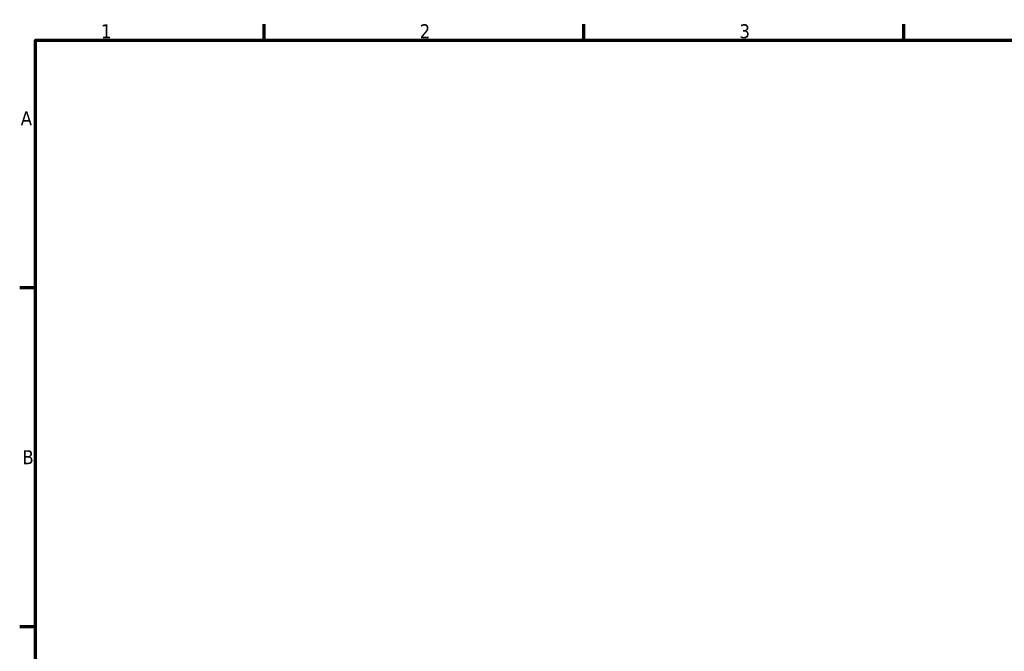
# Model space of a CAD drawing. Header units: millimetres. Extents: x 0 to 896, y -36 to 690.
# Tile 29 of 49: x 17 to 232, y 440 to 578. Entities that reach past the tile are written whole.
import ezdxf

# ---------------------------------------------------------------- set-up
doc = ezdxf.new("R2010")
doc.units = ezdxf.units.MM
doc.layers.add('Border (ANSI)', color=7, linetype='Continuous', lineweight=70)
doc.styles.add('Note Text (ANSI)', font='tahoma.ttf')

# ---------------------------------------------------------------- blocks, each defined once
blk = doc.blocks.new('Borders Default Border')
at = {"layer": 'Border (ANSI)'}
for p, q in [((70.08, 574), (70.08, 577.45)), ((140.17, 574), (140.17, 577.45)), ((210.25, 574), (210.25, 577.45)), ((20, 519.75), (16.55, 519.75)), ((20, 445.5), (16.55, 445.5))]:
    blk.add_line(p, q, dxfattribs=at)
at = {"layer": 'Border (ANSI)', "flags": 128}
blk.add_lwpolyline([(20, 20), (20, 574), (821, 574), (821, 20), (20, 20)], dxfattribs=at)
at = {"layer": 'Border (ANSI)', "char_height": 3.05, "attachment_point": 7, "style": 'Note Text (ANSI)'}
for s, insert in [('1', (34.35, 574.4)), ('2', (104.2, 574.4)), ('3', (174.26, 574.34)), ('A', (16.78, 555.35)), ('B', (17.15, 481.1))]:
    blk.add_mtext(s, dxfattribs=dict(at, insert=insert))

msp = doc.modelspace()

# ---------------------------------------------------------------- block references
msp.add_blockref('Borders Default Border', (0, 0))

doc.saveas('drawing.dxf')
